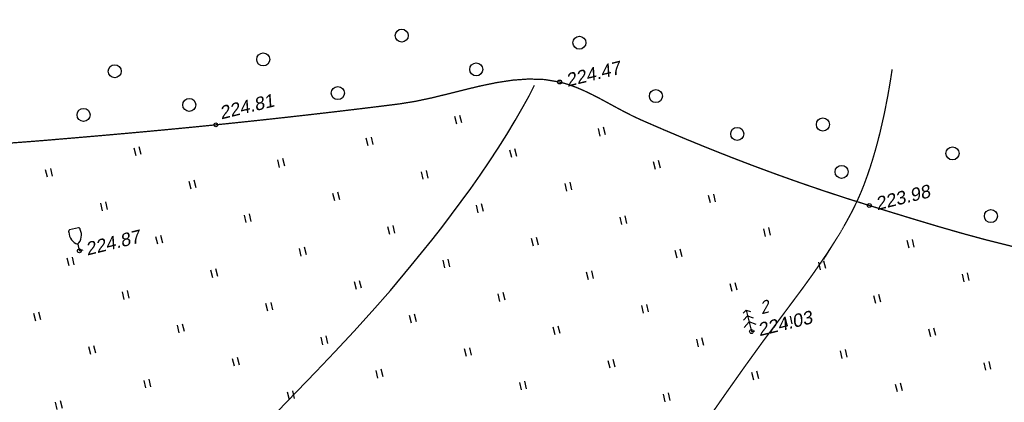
# Model space of a CAD drawing. Header units: millimetres. Extents: x -10 to 1169, y 1 to 1686.
# Tile 139 of 224: x 926 to 1001, y 850 to 880. Entities that reach past the tile are written whole.
import ezdxf

# ---------------------------------------------------------------- set-up
doc = ezdxf.new("R2010")
doc.units = ezdxf.units.MM
doc.linetypes.add('AHIDDEN1', pattern=[2, 0.5, -1.5])
for name, color, linetype in [('CONTURS', 7, 'Continuous'), ('IZOLINES', 32, 'Continuous'), ('PDIGIT', 170, 'Continuous'), ('PICKETS', 7, 'Continuous')]:
    doc.layers.add(name, color=color, linetype=linetype)
doc.styles.add('ITALICC', font='isocpeui.ttf', dxfattribs={"height": 2})
doc.styles.get("Standard").update_dxf_attribs({"font": 'arial.ttf'})

# ---------------------------------------------------------------- blocks, each defined once
blk = doc.blocks.new('401')
at = {"layer": 'CONTURS'}
for p, q in [((0, 0), (0, 1.2)), ((0.8, 0), (0.8, 1.2))]:
    blk.add_line(p, q, dxfattribs=at)
blk = doc.blocks.new('390_2')
at = {"layer": 'CONTURS', "color": 7}
for p, q in [((0.7, 3.47), (-0.69, 3.47)), ((0, 1.06), (0, 0.03)), ((0.02, 0), (0.58, 0))]:
    blk.add_line(p, q, dxfattribs=at)
at = {"layer": 'CONTURS', "color": 7, "linetype": 'Continuous'}
for centre, radius, start, end in [((1.01, 2.72), 1.95, 167.2459, 239.376), ((-19.94, 7.46), 19.52, 347.2459, 347.6983), ((-0.65, 3.26), 0.22, 101.9408, 167.6983), ((-0.69, 3.45), 0.0195, 90, 101.9408), ((-1.01, 2.72), 1.95, 300.624, 12.7541), ((0.65, 3.26), 0.22, 12.3017, 76.9673), ((19.94, 7.46), 19.52, 192.3017, 192.7541)]:
    blk.add_arc(centre, radius, start, end, dxfattribs=at)
blk = doc.blocks.new('390_5')
at = {"layer": 'CONTURS', "color": 7}
for p, q in [((0, 3.4), (-0.57, 3.03)), ((0, 3.4), (0, 0.01)), ((0, 3.4), (0.58, 3.03)), ((-0.96, 0.88), (0, 1.51)), ((0, 2.48), (-0.76, 2)), ((0, 2.48), (0.77, 2)), ((0.97, 0.88), (0, 1.51)), ((0, 0), (0.53, 0))]:
    blk.add_line(p, q, dxfattribs=at)
blk = doc.blocks.new('372')
at = {"layer": 'CONTURS'}
blk.add_circle((0, 0), 1, dxfattribs=at)

msp = doc.modelspace()

# ---------------------------------------------------------------- linework, layer by layer
at = {"layer": 'CONTURS', "linetype": 'AHIDDEN1', "const_width": 0.1, "flags": 128}
msp.add_lwpolyline([(1093.46335, 876.28378), (1093.01565, 876.26533), (1092.56795, 876.24714), (1092.12023, 876.2292), (1091.67251, 876.21152), (1091.22477, 876.1941), (1090.77703, 876.17693), (1090.32928, 876.16003), (1089.88153, 876.14337), (1089.43376, 876.12698), (1088.98599, 876.11084), (1087.36406, 876.05544), (1085.74197, 876.0048), (1084.11974, 875.95832), (1082.4974, 875.91541), (1080.87496, 875.87548), (1079.25246, 875.83793), (1077.62991, 875.80217), (1076.00734, 875.76759), (1074.38477, 875.73362), (1072.76223, 875.69964), (1071.16646, 875.66311), (1069.57049, 875.62231), (1067.97439, 875.57966), (1066.37824, 875.53755), (1064.78211, 875.49838), (1063.18607, 875.46456), (1061.59021, 875.43849), (1059.9946, 875.42257), (1058.3993, 875.4192), (1056.80441, 875.43078), (1053.8943, 875.67814), (1050.85092, 876.26206), (1047.7317, 877.05088), (1044.59403, 877.91291), (1041.49533, 878.71649), (1038.49302, 879.32994), (1035.6445, 879.62157), (1033.00719, 879.45972), (1030.63849, 878.7127), (1028.59582, 877.24884), (1028.22262, 876.85128), (1027.86242, 876.42506), (1027.51311, 875.97512), (1027.17254, 875.50641), (1026.83857, 875.02387), (1026.50908, 874.53245), (1026.18192, 874.03709), (1025.85496, 873.54273), (1025.52606, 873.05432), (1025.19309, 872.57681), (1024.50772, 871.56467), (1023.85845, 870.5207), (1023.23156, 869.45731), (1022.6133, 868.38692), (1021.98993, 867.32195), (1021.34771, 866.27482), (1020.67292, 865.25795), (1019.9518, 864.28375), (1019.17062, 863.36464), (1018.31564, 862.51304), (1018.09224, 862.30763), (1017.8672, 862.0977), (1017.64012, 861.8862), (1017.4106, 861.6761), (1017.17824, 861.47034), (1016.94262, 861.27189), (1016.70335, 861.08371), (1016.46002, 860.90875), (1016.21222, 860.74997), (1015.95955, 860.61033), (1015.3253, 860.36427), (1014.65188, 860.23279), (1013.94638, 860.19697), (1013.21592, 860.23789), (1012.46761, 860.3366), (1011.70856, 860.47419), (1010.94586, 860.63173), (1010.18663, 860.79029), (1009.43798, 860.93094), (1008.70702, 861.03476), (1006.88194, 861.27133), (1005.06444, 861.57376), (1003.25431, 861.93411), (1001.45134, 862.34445), (999.65535, 862.79682), (997.86611, 863.28329), (996.08344, 863.79591), (994.30713, 864.32674), (992.53697, 864.86783), (990.77278, 865.41125), (988.98748, 865.97304), (987.20773, 866.55775), (985.434, 867.16476), (983.66673, 867.79347), (981.90639, 868.44327), (980.15345, 869.11354), (978.40835, 869.80367), (976.67157, 870.51306), (974.94355, 871.24109), (973.22477, 871.98714), (972.59871, 872.2789), (971.97739, 872.59418), (971.35926, 872.92403), (970.74275, 873.25949), (970.12629, 873.5916), (969.50832, 873.91138), (968.88728, 874.2099), (968.2616, 874.47817), (967.62972, 874.70725), (966.99006, 874.88817), (965.81082, 875.08074), (964.60883, 875.11954), (963.38806, 875.03215), (962.15246, 874.84617), (960.906, 874.58918), (959.65261, 874.28878), (958.39627, 873.97255), (957.14092, 873.6681), (955.89053, 873.40301), (954.64905, 873.20488), (953.24345, 873.02975), (951.83739, 872.85797), (950.43088, 872.68953), (949.02394, 872.52442), (947.61661, 872.36263), (946.20889, 872.20416), (944.80082, 872.049), (943.39243, 871.89713), (941.98372, 871.74856), (940.57474, 871.60327), (939.24939, 871.47008), (937.92364, 871.34049), (936.59755, 871.21421), (935.27114, 871.09094), (933.94445, 870.97041), (932.61754, 870.8523), (931.29044, 870.73634), (929.96319, 870.62223), (928.63584, 870.50967), (927.30842, 870.39838), (925.81384, 870.28), (924.31823, 870.17189), (922.82194, 870.07072), (921.32532, 869.97313), (919.82874, 869.87577), (918.33255, 869.7753), (916.8371, 869.66836), (915.34275, 869.55161), (913.84985, 869.42169), (912.35877, 869.27525), (912.28357, 869.26931)], dxfattribs=at)
at = {"layer": 'IZOLINES', "const_width": 0.1}
msp.add_lwpolyline([(976.74143, 846.67876), (979.69804, 850.91665), (981.19023, 853.02722), (982.70591, 855.12237), (982.70681, 855.12358), (982.70861, 855.12602), (982.70846, 855.12256), (984.1977, 857.10829), (985.68018, 859.09885), (986.39891, 860.09632), (987.10127, 861.10521), (987.57655, 861.81365), (987.97739, 862.43187), (987.96687, 862.41252), (988.47923, 863.23984), (988.97067, 864.0794), (989.42883, 864.92358), (989.84901, 865.78056), (989.84748, 865.77996), (990.12888, 866.41976), (990.38729, 867.0689), (990.62709, 867.72496), (990.85061, 868.38658), (991.05944, 869.05286), (991.25475, 869.72313), (991.43748, 870.39685), (991.60841, 871.07358), (991.9176, 872.43435), (992.18723, 873.80312), (992.36667, 874.83725), (992.52696, 875.86834)], dxfattribs=at)
at = {"layer": 'IZOLINES'}
msp.add_lwpolyline([(945.30733, 849.60193), (948.2634, 852.64481), (949.7249, 854.17942), (951.16759, 855.73154), (952.58792, 857.30391), (953.98525, 858.89991), (953.98577, 858.90052), (953.9863, 858.90001), (955.59351, 860.8046), (957.16167, 862.74093), (957.9298, 863.72173), (958.68647, 864.71131), (959.43087, 865.71005), (960.16204, 866.71843), (960.87877, 867.73699), (961.57965, 868.76637), (962.263, 869.80731), (962.92684, 870.86059), (963.56885, 871.92707), (964.18625, 873.00767), (964.63471, 873.83477), (965.05636, 874.65328)], dxfattribs=at)
at = {"layer": 'PICKETS', "color": 7, "lineweight": -2}
for centre in [(966.99006, 874.88817), (940.57474, 871.60327), (990.77278, 865.41125), (930.09488, 861.9329), (981.72146, 855.73793)]:
    msp.add_circle(centre, 0.15, dxfattribs=at)

# ---------------------------------------------------------------- block references
at = {"layer": 'CONTURS', "lineweight": -2, "xscale": 0.5, "yscale": 0.5, "zscale": 0.5, "rotation": 13.73311783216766}
for name, p in [('372', (954.85236, 878.4471)), ('372', (968.49907, 877.90699)), ('372', (944.22029, 876.6238)), ('372', (932.8102, 875.71757)), ('372', (960.58006, 875.86099)), ('372', (949.94799, 874.03769)), ('372', (974.37519, 873.80709)), ('372', (938.5379, 873.13146)), ('372', (930.41704, 872.36474)), ('401', (959.07803, 871.65213)), ('372', (987.20386, 871.62768)), ('401', (970.10875, 870.74489)), ('372', (980.62316, 870.90524)), ('401', (952.27814, 869.99034)), ('401', (934.44753, 869.23578)), ('401', (963.30887, 869.08309)), ('372', (997.16163, 869.41101)), ('401', (945.47826, 868.32854)), ('401', (927.64765, 867.57399)), ('401', (974.33959, 868.17585)), ('372', (988.64584, 867.99423)), ('401', (956.50898, 867.42129)), ('401', (938.67837, 866.66674)), ('401', (967.53971, 866.51405)), ('401', (949.7091, 865.7595)), ('401', (978.57043, 865.6068)), ('401', (931.87849, 865.00494)), ('401', (960.73982, 864.85225)), ('401', (942.90922, 864.0977)), ('401', (971.77055, 863.945)), ('372', (1000.11095, 864.59584)), ('390_2', (930.09488, 861.9329)), ('401', (953.93994, 863.19045)), ('401', (982.80128, 863.03776)), ('401', (936.10933, 862.4359)), ('401', (964.97067, 862.28321)), ('401', (947.14006, 861.52865)), ('401', (993.832, 862.13051)), ('401', (929.30945, 860.7741)), ('401', (976.00139, 861.37596)), ('401', (958.17078, 860.62141)), ('401', (987.03212, 860.46872)), ('401', (940.34017, 859.86686)), ('401', (969.20151, 859.71416)), ('401', (998.06284, 859.56147)), ('401', (951.3709, 858.95961)), ('401', (980.23223, 858.80692)), ('401', (933.54029, 858.20506)), ('401', (962.40162, 858.05237)), ('401', (991.26296, 857.89967)), ('401', (944.57101, 857.29781)), ('401', (973.43235, 857.14512)), ('401', (926.7404, 856.54326)), ('401', (955.60174, 856.39057)), ('390_5', (981.72146, 855.73793)), ('401', (984.46307, 856.23787)), ('401', (937.77113, 855.63602)), ('401', (966.63246, 855.48332)), ('401', (948.80185, 854.72877)), ('401', (995.4938, 855.33063)), ('401', (930.97124, 853.97422)), ('401', (977.66319, 854.57608)), ('401', (959.83258, 853.82152)), ('401', (988.69391, 853.66883)), ('401', (942.00197, 853.06697)), ('401', (970.8633, 852.91428)), ('401', (999.72464, 852.76159)), ('401', (953.03269, 852.15973)), ('401', (981.89403, 852.00703)), ('401', (935.20208, 851.40517)), ('401', (964.06342, 851.25248)), ('401', (992.92476, 851.09979)), ('401', (946.23281, 850.49793)), ('401', (975.09415, 850.34524)), ('401', (928.4022, 849.74338))]:
    msp.add_blockref(name, p, dxfattribs=at)

# ---------------------------------------------------------------- texts
at = {"layer": 'CONTURS', "lineweight": -2, "style": 'ITALICC'}
msp.add_text('2', height=1, rotation=13.7331178, dxfattribs=at).set_placement((982.46543, 857.05122))
at = {"layer": 'PDIGIT', "color": 7, "lineweight": -2, "oblique": 10}
for s, p in [('224.47', (967.59447, 874.52116)), ('224.81', (940.98907, 872.01402)), ('223.98', (991.37718, 865.04424)), ('224.87', (930.69929, 861.56589)), ('224.03', (982.32587, 855.37092))]:
    msp.add_text(s, height=1, rotation=13.7331178, dxfattribs=at).set_placement(p)

doc.saveas('drawing.dxf')
